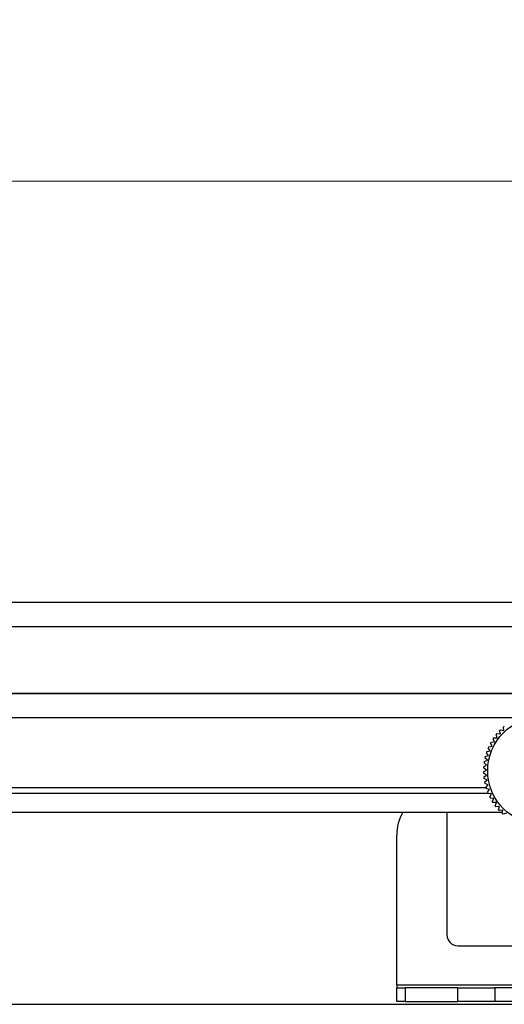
# Paper-space layout 'Sheet2' of a CAD drawing. Header units: millimetres. Extents: x 0 to 1118, y 0 to 864.
# Tile 35 of 232: x 449 to 471, y 173 to 219. Entities that reach past the tile are written whole.
import ezdxf

# ---------------------------------------------------------------- set-up
doc = ezdxf.new("R2010")
doc.units = ezdxf.units.MM
doc.styles.add('SLDTEXTSTYLE0', font='arial.ttf', dxfattribs={"width": 0.948})
doc.dimstyles.new('SLDDIMSTYLE1', dxfattribs={"dimtxt": 5.650301, "dimasz": 4.572, "dimexe": 0, "dimexo": 0.0625, "dimgap": 1.412575, "dimtad": 0, "dimtih": 1, "dimtoh": 1, "dimdec": 1, "dimlfac": 3, "dimrnd": 1e-09, "dimzin": 12, "dimdsep": 46, "dimtxsty": 'SLDTEXTSTYLE0', "dimsah": 1, "dimcen": 0.09, "dimadec": 0, "dimazin": 3, "dimtfac": 1, "dimtofl": 0, "dimtmove": 0, "dimatfit": 3, "dimfxl": 1, "dimfrac": 2, "dimtolj": 1, "dimtzin": 12, "dimarcsym": 0})

# ---------------------------------------------------------------- blocks, each defined once
blk = doc.blocks.new('_D_7')
at = {"color": 7, "linetype": 'Continuous', "lineweight": 0}
for p, q in [((326.925, 186.415), (326.925, 212.608)), ((508.478, 186.415), (508.478, 212.608)), ((326.925, 211.008), (405.413, 211.008)), ((508.478, 211.008), (429.99, 211.008))]:
    blk.add_line(p, q, dxfattribs=at)
for points in [[(326.925, 211.008), (331.497, 210.246), (331.497, 211.77)], [(508.478, 211.008), (503.906, 211.77), (503.906, 210.246)]]:
    blk.add_solid(points, dxfattribs=at)
at = {"color": 7, "linetype": 'Continuous', "lineweight": 0, "char_height": 5.8208, "attachment_point": 1, "style": 'SLDTEXTSTYLE0'}
for s, insert in [('544.7', (408, 218.511)), ('(21.44)', (405.413, 209.834))]:
    blk.add_mtext(s, dxfattribs=dict(at, insert=insert))

psp = doc.layouts.new('Sheet2')

# ---------------------------------------------------------------- linework, layer by layer
at = {"color": 7, "linetype": 'Continuous', "lineweight": 30}
for p, q in [((338.5382, 191.4694), (496.8649, 191.4694)), ((496.8649, 190.3305), (338.5382, 190.3305)), ((495.7642, 187.2368), (339.6389, 187.2368)), ((339.6389, 187.2362), (495.7642, 187.2362)), ((471.3534, 185.5175), (471.3322, 185.677)), ((470.9185, 184.9869), (470.8557, 185.135)), ((470.8866, 185.1805), (471.0474, 185.1766)), ((471.0474, 185.1766), (470.9981, 185.3297)), ((471.0329, 185.3722), (471.1927, 185.3539)), ((471.1927, 185.3539), (471.1573, 185.5108)), ((471.1959, 185.5501), (471.3534, 185.5175)), ((470.7143, 184.5769), (470.626, 184.7113)), ((470.6483, 184.7616), (470.8072, 184.7865)), ((470.8072, 184.7865), (470.7313, 184.9283)), ((470.758, 184.9764), (470.9185, 184.9869)), ((470.5865, 184.1369), (470.4756, 184.2535)), ((470.4886, 184.3069), (470.6405, 184.3598)), ((470.6405, 184.3598), (470.5405, 184.4858)), ((470.5582, 184.5378), (470.7143, 184.5769)), ((470.5393, 183.6812), (470.4094, 183.7761)), ((470.4126, 183.831), (470.5527, 183.9101)), ((470.5527, 183.9101), (470.4318, 184.0163)), ((470.4399, 184.0707), (470.5865, 184.1369)), ((470.4069, 183.5899), (470.5393, 183.6812)), ((470.5465, 183.4521), (470.4086, 183.5349)), ((470.4229, 183.3492), (470.5465, 183.4521)), ((470.5743, 183.2244), (470.4295, 183.2946)), ((470.4603, 183.1109), (470.5743, 183.2244)), ((470.6223, 183.0002), (470.4718, 183.0571)), ((470.519, 182.8769), (470.6223, 183.0002)), ((470.6902, 182.7812), (470.5353, 182.8244)), ((364.787, 182.6057), (470.6162, 182.6057)), ((470.5984, 182.6492), (470.6902, 182.7812)), ((470.7775, 182.5692), (470.6193, 182.5983)), ((470.6979, 182.4294), (470.7775, 182.5692)), ((470.8835, 182.3659), (470.7233, 182.3807)), ((470.8167, 182.2195), (470.8835, 182.3659)), ((471.0072, 182.1728), (470.8463, 182.1732)), ((470.9538, 182.0211), (471.0072, 182.1728)), ((471.1478, 181.9917), (470.9875, 181.9776)), ((471.1082, 181.8357), (471.1478, 181.9917)), ((364.0941, 181.7201), (471.2874, 181.7201)), ((468.7049, 181.7201), (468.7049, 176.0296)), ((471.304, 181.8238), (471.1456, 181.7955)), ((471.2785, 181.665), (471.304, 181.8238)), ((471.4746, 181.6707), (471.3195, 181.6282)), ((466.3766, 173.6922), (466.3766, 180.656)), ((469.2129, 175.5216), (472.4303, 175.5216)), ((473.3243, 173.6922), (466.3766, 173.6922)), ((466.3766, 173.6922), (466.3766, 173.5652)), ((466.3766, 172.9327), (466.3766, 173.5652)), ((466.3766, 173.5652), (466.7706, 173.5652)), ((466.7706, 173.5652), (466.7706, 172.9327)), ((469.2174, 173.5652), (466.7706, 173.5652)), ((469.2174, 172.9327), (469.2174, 173.5652)), ((469.2174, 173.5652), (470.9401, 173.5652)), ((470.9401, 173.5652), (470.9401, 172.9327)), ((473.3243, 173.5652), (470.9401, 173.5652)), ((342.3683, 172.8057), (583.0249, 172.8057)), ((466.7706, 172.9327), (466.3766, 172.9327)), ((466.7706, 172.9327), (469.2174, 172.9327)), ((470.9401, 172.9327), (469.2174, 172.9327)), ((473.3243, 172.9327), (470.9401, 172.9327))]:
    psp.add_line(p, q, dxfattribs=at)
at = {"color": 8, "linetype": 'Continuous', "lineweight": 30}
for p, q in [((363.2777, 186.1228), (472.1477, 186.1228)), ((470.5242, 182.8597), (364.8699, 182.8597))]:
    psp.add_line(p, q, dxfattribs=at)
at = {"color": 7, "linetype": 'Continuous', "lineweight": 30}
psp.add_circle((473.0945, 183.6471), 2.4934, dxfattribs=at)
for centre, radius, start, end in [((473.0945, 183.6471), 2.6882, 129.79052, 130.96249), ((473.0945, 183.6471), 2.6882, 145.2191, 146.39106), ((473.0945, 183.6471), 2.6882, 140.07624, 141.2482), ((473.0945, 183.6471), 2.6882, 134.93338, 136.10534), ((473.0945, 183.6471), 2.6882, 155.50481, 156.67677), ((473.0945, 183.6471), 2.6882, 150.36195, 151.53391), ((473.0945, 183.6471), 2.6882, 165.79052, 166.96249), ((473.0945, 183.6471), 2.6882, 160.64767, 161.81963), ((473.0945, 183.6471), 2.6882, 176.07624, 177.2482), ((473.0945, 183.6471), 2.6882, 170.93338, 172.10534), ((473.0945, 183.6471), 2.6882, 181.2191, 182.39106), ((473.0945, 183.6471), 2.6882, 186.36195, 187.53391), ((473.0945, 183.6471), 2.6882, 191.50481, 192.67677), ((473.0945, 183.6471), 2.6882, 196.64767, 197.81963), ((473.0945, 183.6471), 2.6882, 201.79052, 202.96249), ((473.0945, 183.6471), 2.6882, 206.93338, 208.10534), ((473.0945, 183.6471), 2.6882, 212.07624, 213.2482), ((473.0945, 183.6471), 2.6882, 217.2191, 218.39106), ((468.4933, 180.656), 2.1167, 149.81997, 180), ((473.0945, 183.6471), 2.6882, 222.36195, 223.53391), ((473.0945, 183.6471), 2.6882, 227.50481, 228.67677), ((469.2129, 176.0296), 0.508, 180, 270)]:
    psp.add_arc(centre, radius, start, end, dxfattribs=at)

# ---------------------------------------------------------------- dimensions: what is measured, and where the dimension line sits
at = {"color": 7, "linetype": 'Continuous', "lineweight": 0}
dim = psp.add_linear_dim(base=(508.4778, 211.0077), p1=(326.9253, 184.8147), p2=(508.4778, 184.8147), text='<>\\P(21.44)', dimstyle='SLDDIMSTYLE1', dxfattribs=at)
dim.commit()
dim.dimension.update_dxf_attribs({"geometry": '_D_7', "text_midpoint": (417.7015, 211.0077), "dimtype": 160})

doc.saveas('drawing.dxf')
